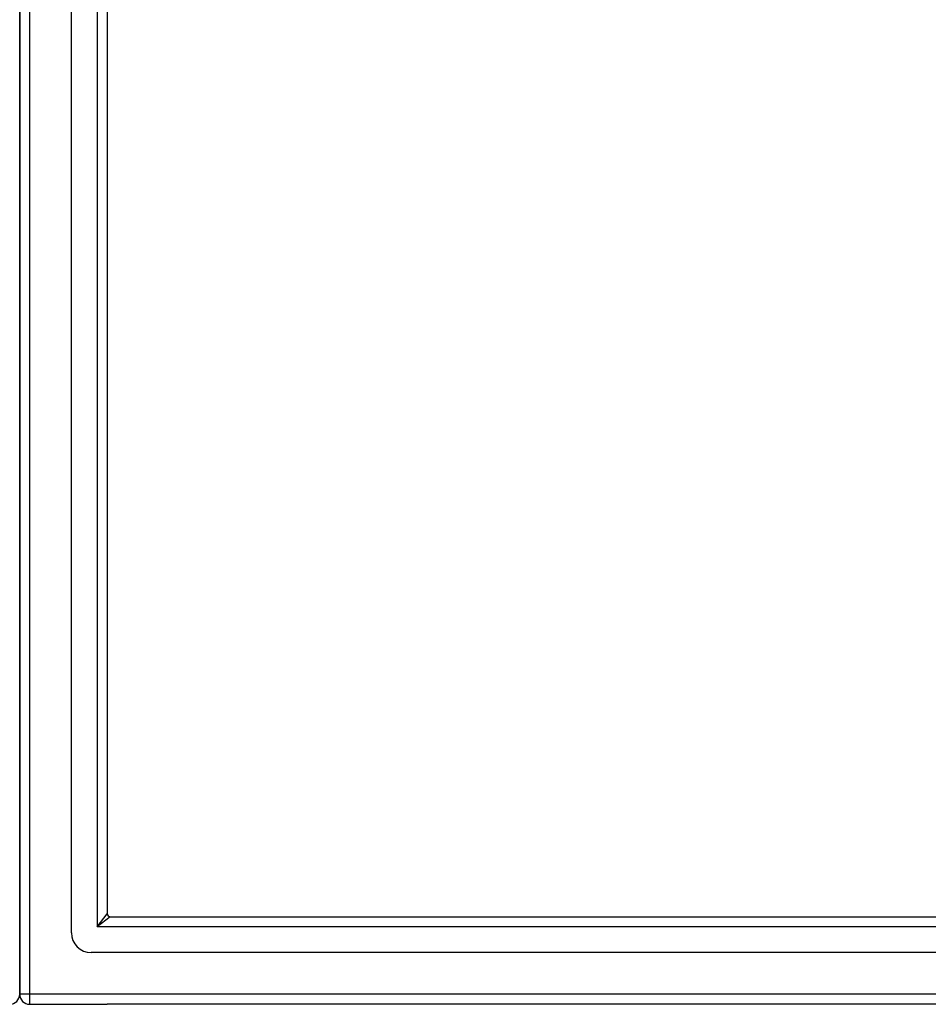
# Model space of a CAD drawing. Header units: inches. Extents: x 26 to 729, y 80 to 337.
# Tile 46 of 155: x 317 to 326, y 190 to 200. Entities that reach past the tile are written whole.
import ezdxf

# ---------------------------------------------------------------- set-up
doc = ezdxf.new("R2010")
doc.units = ezdxf.units.IN
doc.header["$MEASUREMENT"] = 0
doc.layers.add('Visible Edges(ANSI)', color=7, linetype='Continuous', lineweight=25)
doc.layers.add('Visible Tangent Edges(ANSI)', color=7, linetype='Continuous', lineweight=25)

msp = doc.modelspace()

# ---------------------------------------------------------------- linework, layer by layer
at = {"layer": 'Visible Edges(ANSI)'}
for p, q in [((317.3103, 190.7676), (317.3103, 228.3503)), ((316.7984, 228.1849), (316.7984, 190.933)), ((316.7984, 190.933), (316.7984, 228.1849)), ((317.6646, 228.1618), (317.6646, 190.9561)), ((316.7984, 190.1579), (316.7984, 190.933)), ((316.7984, 190.933), (316.7984, 190.1579)), ((317.6956, 190.9251), (387.9013, 190.9251)), ((388.0898, 190.5708), (317.5071, 190.5708)), ((316.8974, 190.0589), (317.6646, 190.0589)), ((388.6994, 190.0589), (317.6646, 190.0589))]:
    msp.add_line(p, q, dxfattribs=at)
for centre, radius, start, end in [((317.6956, 190.9561), 0.031, 180, 270), ((317.5071, 190.7676), 0.1969, 180, 270), ((316.6994, 190.1579), 0.099, 270, 0), ((316.8974, 190.1579), 0.099, 180, 270)]:
    msp.add_arc(centre, radius, start, end, dxfattribs=at)
at = {"layer": 'Visible Tangent Edges(ANSI)'}
for p, q in [((316.8974, 190.1579), (316.8974, 228.9599)), ((317.5656, 228.2918), (317.5656, 190.8261)), ((317.5656, 190.8261), (317.6646, 190.9561)), ((317.6956, 190.9251), (317.5656, 190.8261)), ((388.0313, 190.8261), (317.5656, 190.8261)), ((316.8974, 190.1579), (316.7984, 190.1579)), ((316.8974, 190.0589), (316.8974, 190.1579)), ((388.6994, 190.1579), (316.8974, 190.1579))]:
    msp.add_line(p, q, dxfattribs=at)

doc.saveas('drawing.dxf')
